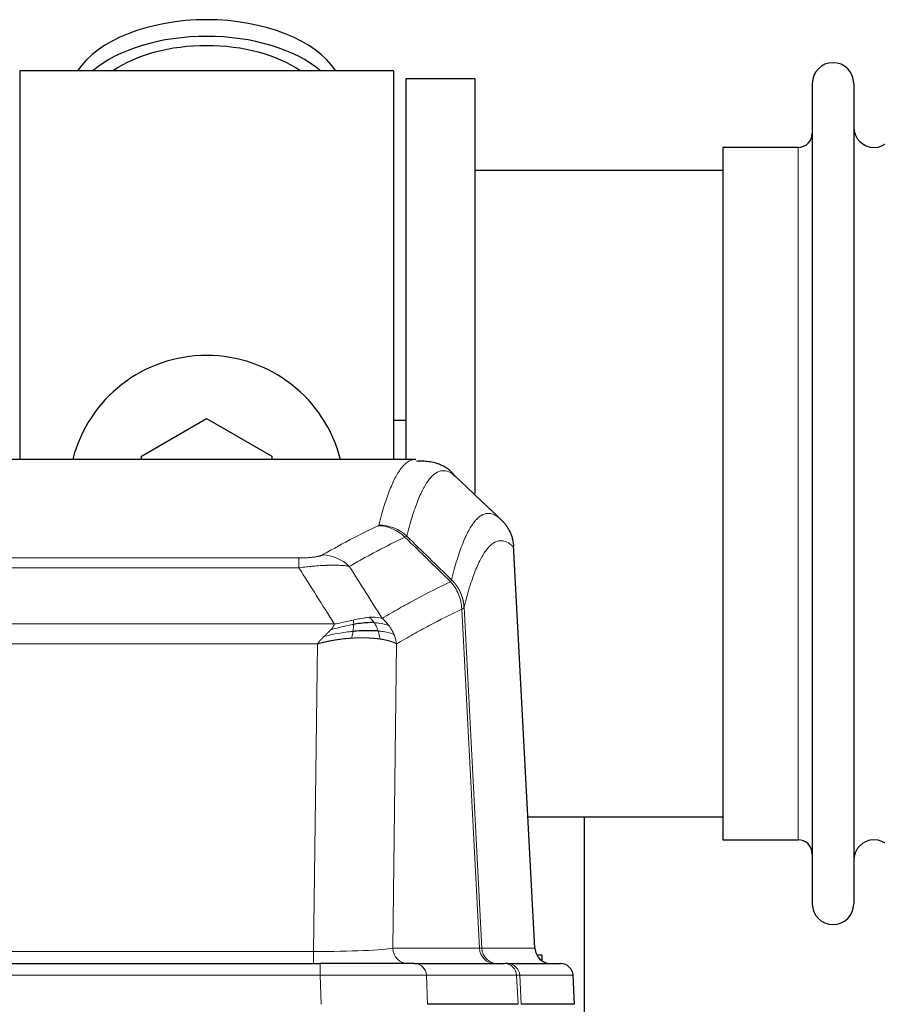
# Model space of a CAD drawing. Header units: inches. Extents: x 0 to 20790, y -12 to 14700.
# Tile 116 of 191: x 5586 to 5797, y 11969 to 12211. Entities that reach past the tile are written whole.
import ezdxf

# ---------------------------------------------------------------- set-up
doc = ezdxf.new("R2010")
doc.units = ezdxf.units.IN
doc.layers.add('1', color=7, linetype='Continuous', true_color=0xffffff)

msp = doc.modelspace()

# ---------------------------------------------------------------- linework, layer by layer
at = {"layer": '1', "color": 2, "linetype": 'Continuous', "lineweight": 25}
for p, q in [((5677.547, 12198.577), (5585.547, 12198.577)), ((5585.547, 12198.577), (5585.547, 12102.978)), ((5677.547, 12198.577), (5677.547, 12102.978)), ((5697.547, 12196.577), (5680.547, 12196.577)), ((5680.547, 12196.577), (5680.547, 12102.98)), ((5697.547, 12196.577), (5697.547, 12094.577)), ((5780.547, 12195.477), (5780.547, 11993.677)), ((5790.747, 12195.477), (5790.747, 11993.677)), ((5777.047, 12179.727), (5758.547, 12179.727)), ((5758.547, 12179.727), (5758.547, 12009.427)), ((5758.552, 12174.077), (5697.547, 12174.077)), ((5615.547, 12103.815), (5631.547, 12113.053)), ((5631.547, 12113.053), (5647.547, 12103.815)), ((5680.502, 12112.6), (5677.541, 12112.6)), ((5682.98, 12102.972), (5420.112, 12102.972)), ((5615.547, 12102.972), (5615.547, 12103.815)), ((5647.547, 12103.815), (5647.547, 12102.972)), ((5682.894, 12102.972), (5682.986, 12102.971)), ((5712.322, 11982.76), (5707.051, 12081.897)), ((5710.608, 12015.077), (5758.552, 12015.077)), ((5724.547, 11881.482), (5724.547, 12015.077)), ((5758.547, 12009.427), (5777.047, 12009.427)), ((5714.047, 11981.077), (5712.781, 11981.077)), ((5714.047, 11981.077), (5714.047, 11979.67)), ((5443.636, 11978.972), (5659.457, 11978.972)), ((5682.712, 11978.972), (5659.457, 11978.972)), ((5682.712, 11978.972), (5704.886, 11978.972)), ((5705.583, 11978.972), (5704.886, 11978.972)), ((5705.583, 11978.972), (5718.694, 11978.972)), ((5722.085, 11968.972), (5721.704, 11976.132)), ((5708.166, 11968.972), (5685.912, 11968.972)), ((5722.068, 11968.972), (5708.951, 11968.972))]:
    msp.add_line(p, q, dxfattribs=at)
at = {"layer": '1', "color": 110, "linetype": 'Continuous', "lineweight": 13}
for p, q in [((5777.047, 12179.727), (5777.047, 12009.427)), ((5712.31, 11982.763), (5707.062, 12081.458)), ((5448.875, 12078.765), (5654.218, 12078.765)), ((5654.218, 12076.349), (5654.218, 12078.765)), ((5654.218, 12076.349), (5448.875, 12076.349)), ((5698.663, 11982.763), (5694.311, 12066.155)), ((5694.867, 12066.632), (5699.244, 11982.763)), ((5440.144, 12062.519), (5662.949, 12062.519)), ((5658.836, 12057.62), (5444.257, 12057.62)), ((5657.868, 11981.937), (5658.836, 12057.62)), ((5678.268, 12057.61), (5677.311, 11982.763)), ((5445.225, 11981.937), (5657.868, 11981.937)), ((5657.868, 11978.972), (5657.868, 11981.937)), ((5677.311, 11982.763), (5698.663, 11982.763)), ((5699.244, 11982.763), (5712.31, 11982.763)), ((5659.457, 11978.972), (5659.457, 11976.129)), ((5659.457, 11976.129), (5443.636, 11976.129)), ((5659.75, 11968.972), (5659.457, 11976.129)), ((5707.793, 11976.129), (5685.619, 11976.129)), ((5685.619, 11976.129), (5685.912, 11968.972)), ((5708.166, 11968.972), (5707.793, 11976.129)), ((5721.688, 11976.129), (5708.577, 11976.129)), ((5708.577, 11976.129), (5708.951, 11968.972)), ((5722.068, 11968.972), (5721.688, 11976.129))]:
    msp.add_line(p, q, dxfattribs=at)
at = {"layer": '1', "color": 2, "linetype": 'Continuous', "lineweight": 25}
for centre, radius, start, end in [((5785.647, 12195.477), 5.1, 0, 180), ((5795.747, 12184.727), 5, 180, 0), ((5777.047, 12183.227), 3.5, 270, 0), ((5631.547, 12094.577), 34, 14.29875, 165.70125), ((5777.047, 12005.927), 3.5, 0, 90), ((5795.747, 12004.427), 5, 0, 180), ((5785.647, 11993.677), 5.1, 180, 0)]:
    msp.add_arc(centre, radius, start, end, dxfattribs=at)
for centre, major_axis, ratio, start_param, end_param in [((5631.547, 12191.647), (34, 0), 0.5735764, 0.3633693, 2.7782723), ((5631.547, 12187.551), (34, 0), 0.5735764, 0.6009523, 2.5406894), ((5631.547, 12187.551), (-30, 0), 0.5735764, 4.712389, 5.5877152), ((5631.547, 12187.551), (-30, 0), 0.5735764, 3.8370627, 4.712389), ((5716.302, 11982.972), (0, -4), 0.9993908, 4.7647489, 6.2831853), ((5718.694, 11975.972), (0, -3), 0.9993908, 1.6231562, 3.1415927)]:
    msp.add_ellipse(centre, major_axis=major_axis, ratio=ratio, start_param=start_param, end_param=end_param, dxfattribs=at)
at = {"layer": '1', "color": 110, "linetype": 'Continuous', "lineweight": 13}
for centre, major_axis, ratio, start_param, end_param in [((5673.726, 12076.755), (-4.281, 9.037), 0.9659395, 5.0815715, 5.8272089), ((5673.913, 12076.916), (-9.695, 2.45), 0.9931439, 4.2008878, 4.9582972), ((5660.065, 12069.609), (4.97, -8.677), 0.9635717, 1.8622888, 2.6052468), ((5657.947, 11982.972), (20.002, 0.052), 0.0517476, 4.708281, 6.0295934), ((5681.187, 11982.972), (0, 4), 0.9702957, 1.6231562, 3.1415927), ((5702.539, 11982.972), (0, -4), 0.9702957, 4.7647489, 6.2831853), ((5679.218, 11982.972), (-20.038, 0.208), 0.001459, 2.8976729, 3.1068244), ((5703.236, 11982.972), (0, -4), 0.9993908, 4.7647489, 6.2831853), ((5682.712, 11975.972), (0, -3), 0.9702957, 1.6231562, 3.1415927), ((5704.886, 11975.972), (0, -3), 0.9702957, 1.6231562, 3.1415927), ((5705.583, 11975.972), (0, -3), 0.9993908, 1.6231562, 3.1415927), ((5659.405, 11975.972), (27.018, 0.123), 0.0058026, 0.2445567, 1.5688664), ((5681.565, 11975.972), (27.029, 0.156), 0.000812, 0.0348973, 0.2440487)]:
    msp.add_ellipse(centre, major_axis=major_axis, ratio=ratio, start_param=start_param, end_param=end_param, dxfattribs=at)
for points, knots in [([(5673.913, 12086.851), (5674.351, 12088.59), (5675.241, 12091.787), (5676.162, 12094.421), (5676.864, 12096.186), (5677.1, 12096.739), (5677.576, 12097.775), (5677.816, 12098.258), (5678.541, 12099.602), (5679.032, 12100.356), (5679.656, 12101.123), (5679.781, 12101.268), (5680.032, 12101.539), (5680.411, 12101.92), (5680.793, 12102.222), (5681.564, 12102.719), (5682.177, 12102.943), (5682.8, 12102.972), (5682.894, 12102.972)], [0, 0, 0, 0, 0.1619105, 0.3238211, 0.3238211, 0.4047764, 0.4047764, 0.4857316, 0.4857316, 0.6476422, 0.6476422, 0.6881198, 0.6881198, 0.7285974, 0.8095527, 0.8095527, 0.9714633, 1, 1, 1, 1]), ([(5692.755, 12098.826), (5692.197, 12099.338), (5691.095, 12100.082), (5689.485, 12100.353), (5688.441, 12099.971), (5687.67, 12099.474), (5687.287, 12099.172), (5686.908, 12098.791), (5686.656, 12098.52), (5686.531, 12098.375), (5685.907, 12097.608), (5685.415, 12096.854), (5684.688, 12095.511), (5684.448, 12095.028), (5683.972, 12093.993), (5683.736, 12093.44), (5683.033, 12091.676), (5682.111, 12089.044), (5681.219, 12085.85), (5680.781, 12084.113)], [0, 0, 0, 0, 0.125, 0.25, 0.375, 0.375, 0.4375, 0.46875, 0.46875, 0.5, 0.5, 0.625, 0.625, 0.6875, 0.6875, 0.75, 0.75, 0.875, 1, 1, 1, 1]), ([(5691.778, 12073.398), (5691.834, 12073.62), (5691.889, 12073.841), (5692.001, 12074.277), (5692.17, 12074.925), (5692.565, 12076.387), (5692.909, 12077.559), (5693.602, 12079.793), (5694.543, 12082.481), (5696.001, 12085.638), (5697.005, 12087.16), (5697.579, 12087.853), (5697.643, 12087.928), (5697.771, 12088.072), (5697.964, 12088.283), (5698.415, 12088.725), (5698.807, 12089.023), (5699.135, 12089.225), (5699.201, 12089.263), (5699.333, 12089.335), (5699.531, 12089.435), (5699.996, 12089.622), (5700.399, 12089.701), (5701.211, 12089.747), (5702.308, 12089.517), (5703.436, 12088.703), (5704.007, 12088.149)], [0, 0, 0, 0, 0.015625, 0.015625, 0.03125, 0.0625, 0.125, 0.125, 0.25, 0.375, 0.5, 0.5, 0.515625, 0.515625, 0.53125, 0.5625, 0.625, 0.625, 0.640625, 0.640625, 0.65625, 0.6875, 0.75, 0.75, 0.875, 1, 1, 1, 1]), ([(5660.065, 12079.515), (5661.199, 12080.167), (5662.334, 12080.806), (5664.606, 12082.056), (5665.744, 12082.668), (5669.159, 12084.461), (5671.44, 12085.603), (5673.726, 12086.69)], [0, 0, 0, 0, 0.25, 0.25, 0.5, 0.5, 1, 1, 1, 1]), ([(5673.913, 12086.851), (5673.907, 12086.824), (5673.888, 12086.797), (5673.825, 12086.743), (5673.782, 12086.716), (5673.726, 12086.69)], [0, 0, 0, 0, 0.5, 0.5, 1, 1, 1, 1]), ([(5680.322, 12083.873), (5678.034, 12082.784), (5675.75, 12081.641), (5672.331, 12079.846), (5671.192, 12079.233), (5668.917, 12077.982), (5667.78, 12077.343), (5666.645, 12076.69)], [0, 0, 0, 0, 0.5, 0.5, 0.75, 0.75, 1, 1, 1, 1]), ([(5707.062, 12081.458), (5706.493, 12082.004), (5705.368, 12082.803), (5704.274, 12083.021), (5703.465, 12082.965), (5703.063, 12082.883), (5702.599, 12082.692), (5702.401, 12082.589), (5702.27, 12082.516), (5702.204, 12082.478), (5701.876, 12082.273), (5701.486, 12081.972), (5701.036, 12081.527), (5700.844, 12081.315), (5700.716, 12081.169), (5700.652, 12081.094), (5700.08, 12080.398), (5699.079, 12078.871), (5697.624, 12075.71), (5696.218, 12071.679), (5695.312, 12068.411), (5694.867, 12066.632)], [0, 0, 0, 0, 0.125, 0.25, 0.25, 0.3125, 0.34375, 0.359375, 0.359375, 0.375, 0.375, 0.4375, 0.46875, 0.484375, 0.484375, 0.5, 0.5, 0.625, 0.75, 0.875, 1, 1, 1, 1]), ([(5660.065, 12079.515), (5660.044, 12079.503), (5660.022, 12079.491), (5659.975, 12079.467), (5659.951, 12079.455), (5659.876, 12079.419), (5659.822, 12079.395), (5659.704, 12079.349), (5659.64, 12079.326), (5659.504, 12079.28), (5659.43, 12079.257), (5659.273, 12079.213), (5659.189, 12079.191), (5659.054, 12079.158), (5659.007, 12079.148), (5658.911, 12079.126), (5658.861, 12079.116), (5658.707, 12079.085), (5658.599, 12079.064), (5658.371, 12079.026), (5658.251, 12079.007), (5658.062, 12078.98), (5657.965, 12078.967), (5657.864, 12078.954), (5657.796, 12078.946), (5657.761, 12078.941), (5657.586, 12078.921), (5657.442, 12078.906), (5656.995, 12078.864), (5656.678, 12078.84), (5656.258, 12078.816), (5656.173, 12078.812), (5656, 12078.803), (5655.913, 12078.8), (5655.652, 12078.789), (5655.476, 12078.783), (5655.121, 12078.774), (5654.942, 12078.771), (5654.582, 12078.766), (5654.4, 12078.765), (5654.218, 12078.765)], [0, 0, 0, 0, 0.03125, 0.03125, 0.0625, 0.0625, 0.125, 0.125, 0.1875, 0.1875, 0.25, 0.25, 0.3125, 0.3125, 0.34375, 0.34375, 0.375, 0.375, 0.4375, 0.4375, 0.5, 0.5, 0.53125, 0.546875, 0.546875, 0.5625, 0.5625, 0.625, 0.625, 0.75, 0.75, 0.78125, 0.78125, 0.8125, 0.8125, 0.875, 0.875, 0.9375, 0.9375, 1, 1, 1, 1]), ([(5666.645, 12076.69), (5666.347, 12076.745), (5666.021, 12076.793), (5665.308, 12076.873), (5664.921, 12076.905), (5664.293, 12076.94), (5664.021, 12076.952), (5663.736, 12076.961), (5663.621, 12076.964), (5663.563, 12076.965), (5663.387, 12076.969), (5663.268, 12076.971), (5662.666, 12076.978), (5662.157, 12076.974), (5661.485, 12076.957), (5661.348, 12076.953), (5661.141, 12076.946), (5661.072, 12076.944), (5660.932, 12076.939), (5660.862, 12076.936), (5660.51, 12076.921), (5660.223, 12076.907), (5659.347, 12076.858), (5658.742, 12076.816), (5658.039, 12076.758), (5657.96, 12076.751), (5657.802, 12076.738), (5657.723, 12076.731), (5657.485, 12076.71), (5657.326, 12076.695), (5656.846, 12076.649), (5656.524, 12076.617), (5655.548, 12076.513), (5654.888, 12076.435), (5654.218, 12076.349)], [0, 0, 0, 0, 0.125, 0.125, 0.25, 0.25, 0.3125, 0.328125, 0.328125, 0.34375, 0.34375, 0.375, 0.375, 0.5, 0.5, 0.53125, 0.53125, 0.546875, 0.546875, 0.5625, 0.5625, 0.625, 0.625, 0.75, 0.75, 0.765625, 0.765625, 0.78125, 0.78125, 0.8125, 0.8125, 0.875, 0.875, 1, 1, 1, 1]), ([(5674.712, 12063.896), (5676.11, 12064.73), (5677.509, 12065.543), (5680.312, 12067.128), (5681.714, 12067.9), (5685.928, 12070.155), (5688.744, 12071.576), (5691.566, 12072.914)], [0, 0, 0, 0, 0.25, 0.25, 0.5, 0.5, 1, 1, 1, 1]), ([(5691.778, 12073.398), (5691.757, 12073.349), (5691.741, 12073.273), (5691.683, 12073.1), (5691.641, 12073.003), (5691.566, 12072.914)], [0, 0, 0, 0, 0.5, 0.5, 1, 1, 1, 1]), ([(5691.566, 12072.914), (5691.974, 12072.47), (5692.347, 12071.985), (5693.006, 12070.947), (5693.291, 12070.395), (5693.763, 12069.243), (5693.948, 12068.642), (5694.212, 12067.414), (5694.29, 12066.786), (5694.311, 12066.155)], [0, 0, 0, 0, 0.25, 0.25, 0.5, 0.5, 0.75, 0.75, 1, 1, 1, 1]), ([(5691.778, 12073.398), (5691.79, 12073.385), (5691.816, 12073.361), (5691.854, 12073.324), (5691.892, 12073.286), (5691.93, 12073.247), (5691.968, 12073.209), (5692.007, 12073.169), (5692.045, 12073.129), (5692.084, 12073.089), (5692.123, 12073.048), (5692.162, 12073.006), (5692.2, 12072.964), (5692.239, 12072.922), (5692.278, 12072.879), (5692.317, 12072.835), (5692.356, 12072.791), (5692.396, 12072.746), (5692.435, 12072.7), (5692.474, 12072.654), (5692.513, 12072.608), (5692.552, 12072.561), (5692.592, 12072.513), (5692.631, 12072.465), (5692.67, 12072.416), (5692.709, 12072.366), (5692.748, 12072.316), (5692.788, 12072.265), (5692.827, 12072.214), (5692.866, 12072.162), (5692.905, 12072.11), (5692.943, 12072.056), (5692.982, 12072.003), (5693.021, 12071.948), (5693.06, 12071.893), (5693.098, 12071.838), (5693.136, 12071.781), (5693.175, 12071.724), (5693.213, 12071.667), (5693.251, 12071.609), (5693.289, 12071.55), (5693.326, 12071.49), (5693.364, 12071.43), (5693.401, 12071.37), (5693.438, 12071.308), (5693.475, 12071.246), (5693.512, 12071.183), (5693.548, 12071.12), (5693.584, 12071.056), (5693.62, 12070.991), (5693.656, 12070.926), (5693.691, 12070.86), (5693.727, 12070.794), (5693.762, 12070.726), (5693.796, 12070.658), (5693.83, 12070.59), (5693.864, 12070.521), (5693.898, 12070.451), (5693.931, 12070.38), (5693.966, 12070.304), (5694.003, 12070.222), (5694.042, 12070.135), (5694.079, 12070.047), (5694.116, 12069.96), (5694.152, 12069.871), (5694.187, 12069.783), (5694.221, 12069.694), (5694.255, 12069.605), (5694.287, 12069.515), (5694.319, 12069.426), (5694.35, 12069.336), (5694.38, 12069.245), (5694.409, 12069.154), (5694.437, 12069.064), (5694.465, 12068.972), (5694.491, 12068.881), (5694.517, 12068.789), (5694.542, 12068.697), (5694.566, 12068.605), (5694.589, 12068.513), (5694.611, 12068.42), (5694.633, 12068.327), (5694.653, 12068.235), (5694.673, 12068.141), (5694.692, 12068.048), (5694.71, 12067.954), (5694.727, 12067.861), (5694.743, 12067.767), (5694.758, 12067.673), (5694.773, 12067.579), (5694.786, 12067.485), (5694.799, 12067.39), (5694.81, 12067.296), (5694.821, 12067.201), (5694.831, 12067.106), (5694.84, 12067.012), (5694.848, 12066.917), (5694.856, 12066.822), (5694.862, 12066.727), (5694.865, 12066.663), (5694.867, 12066.632)], [0, 0, 0, 0, 0.0069372, 0.0139334, 0.0209887, 0.028103, 0.0352764, 0.0425088, 0.0498003, 0.0571509, 0.0645605, 0.0720292, 0.0795569, 0.0871437, 0.0947896, 0.1024945, 0.1102584, 0.1180815, 0.1259636, 0.1339048, 0.141905, 0.1499643, 0.1580827, 0.1662601, 0.1744966, 0.1827922, 0.1911468, 0.1995605, 0.2080333, 0.2165651, 0.225156, 0.233806, 0.2425151, 0.2512832, 0.2601104, 0.2689967, 0.277942, 0.2869465, 0.29601, 0.3051325, 0.3143142, 0.3235549, 0.3328547, 0.3422136, 0.3516315, 0.3611085, 0.3706446, 0.3802398, 0.3898941, 0.3996074, 0.4093798, 0.4192113, 0.4291019, 0.4390515, 0.4490602, 0.459128, 0.4692549, 0.4794409, 0.4896859, 0.4999901, 0.5124905, 0.524991, 0.5374914, 0.5499918, 0.5624922, 0.5749926, 0.587493, 0.5999934, 0.6124937, 0.6249941, 0.6374944, 0.6499948, 0.6624951, 0.6749954, 0.6874957, 0.699996, 0.7124963, 0.7249966, 0.7374968, 0.7499971, 0.7624973, 0.7749976, 0.7874978, 0.799998, 0.8124982, 0.8249984, 0.8374986, 0.8499988, 0.8624989, 0.8749991, 0.8874992, 0.8999993, 0.9124995, 0.9249996, 0.9374997, 0.9499998, 0.9624998, 0.9749999, 0.9875, 1, 1, 1, 1]), ([(5694.311, 12066.155), (5691.625, 12064.88), (5688.945, 12063.53), (5684.935, 12061.394), (5683.599, 12060.663), (5680.931, 12059.164), (5679.599, 12058.396), (5678.268, 12057.61)], [0, 0, 0, 0, 0.5, 0.5, 0.75, 0.75, 1, 1, 1, 1]), ([(5694.867, 12066.632), (5694.867, 12066.63), (5694.865, 12066.626), (5694.862, 12066.615), (5694.855, 12066.598), (5694.843, 12066.575), (5694.825, 12066.545), (5694.796, 12066.508), (5694.754, 12066.464), (5694.71, 12066.426), (5694.672, 12066.396), (5694.647, 12066.377), (5694.62, 12066.358), (5694.594, 12066.339), (5694.566, 12066.321), (5694.538, 12066.302), (5694.51, 12066.283), (5694.482, 12066.265), (5694.453, 12066.246), (5694.425, 12066.228), (5694.396, 12066.209), (5694.368, 12066.191), (5694.339, 12066.173), (5694.32, 12066.161), (5694.311, 12066.155)], [0, 0, 0, 0, 0.0092499, 0.0337179, 0.073404, 0.128308, 0.1984299, 0.2837694, 0.3843264, 0.5001005, 0.5424888, 0.5838484, 0.6241794, 0.6634821, 0.7017567, 0.7390032, 0.7752221, 0.8104134, 0.8445775, 0.8777146, 0.909825, 0.9409091, 0.9709673, 1, 1, 1, 1]), ([(5667.567, 12063.462), (5667.207, 12063.382), (5666.839, 12063.299), (5665.346, 12062.964), (5664.17, 12062.707), (5662.949, 12062.519)], [0, 0, 0, 0, 0.25, 0.25, 1, 1, 1, 1]), ([(5671.536, 12064.157), (5671.387, 12064.145), (5671.236, 12064.129), (5670.621, 12064.058), (5670.142, 12063.983), (5669.148, 12063.802), (5668.633, 12063.695), (5667.926, 12063.541), (5667.747, 12063.502), (5667.567, 12063.462)], [0, 0, 0, 0, 0.125, 0.125, 0.5, 0.5, 0.875, 0.875, 1, 1, 1, 1]), ([(5667.717, 12062.429), (5667.719, 12062.553), (5667.717, 12062.669), (5667.704, 12062.934), (5667.688, 12063.071), (5667.64, 12063.301), (5667.608, 12063.393), (5667.567, 12063.462)], [0, 0, 0, 0, 0.25, 0.25, 0.625, 0.625, 1, 1, 1, 1]), ([(5674.712, 12063.896), (5674.019, 12064.121), (5673.253, 12064.214), (5672.126, 12064.199), (5671.835, 12064.183), (5671.536, 12064.157)], [0, 0, 0, 0, 0.75, 0.75, 1, 1, 1, 1]), ([(5672.761, 12062.835), (5672.662, 12062.985), (5672.561, 12063.127), (5672.304, 12063.455), (5672.146, 12063.629), (5671.836, 12063.93), (5671.683, 12064.056), (5671.536, 12064.157)], [0, 0, 0, 0, 0.25, 0.25, 0.625, 0.625, 1, 1, 1, 1]), ([(5676.419, 12062.089), (5675.72, 12062.42), (5674.85, 12062.645), (5673.489, 12062.796), (5673.132, 12062.822), (5672.761, 12062.835)], [0, 0, 0, 0, 0.75, 0.75, 1, 1, 1, 1]), ([(5673.747, 12060.772), (5673.716, 12060.863), (5673.683, 12060.954), (5673.549, 12061.318), (5673.436, 12061.59), (5673.187, 12062.115), (5673.05, 12062.368), (5672.859, 12062.683), (5672.81, 12062.76), (5672.761, 12062.835)], [0, 0, 0, 0, 0.125, 0.125, 0.5, 0.5, 0.875, 0.875, 1, 1, 1, 1]), ([(5676.419, 12062.089), (5676.296, 12062.255), (5676.168, 12062.418), (5675.836, 12062.815), (5675.625, 12063.045), (5675.183, 12063.485), (5674.952, 12063.696), (5674.712, 12063.896)], [0, 0, 0, 0, 0.25, 0.25, 0.625, 0.625, 1, 1, 1, 1]), ([(5660.407, 12059.457), (5660.421, 12059.47), (5660.45, 12059.498), (5660.491, 12059.538), (5660.532, 12059.577), (5660.571, 12059.615), (5660.61, 12059.652), (5660.647, 12059.687), (5660.683, 12059.722), (5660.719, 12059.756), (5660.753, 12059.788), (5660.786, 12059.82), (5660.818, 12059.85), (5660.849, 12059.88), (5660.879, 12059.908), (5660.908, 12059.935), (5660.936, 12059.962), (5660.963, 12059.987), (5660.989, 12060.011), (5661.013, 12060.034), (5661.037, 12060.057), (5661.06, 12060.078), (5661.081, 12060.098), (5661.102, 12060.117), (5661.121, 12060.135), (5661.139, 12060.152), (5661.157, 12060.168), (5661.173, 12060.184), (5661.188, 12060.198), (5661.202, 12060.211), (5661.216, 12060.223), (5661.228, 12060.234), (5661.239, 12060.245), (5661.249, 12060.254), (5661.258, 12060.262), (5661.265, 12060.269), (5661.272, 12060.276), (5661.278, 12060.281), (5661.283, 12060.285), (5661.295, 12060.297), (5661.316, 12060.317), (5661.345, 12060.344), (5661.373, 12060.372), (5661.402, 12060.399), (5661.43, 12060.425), (5661.457, 12060.452), (5661.485, 12060.478), (5661.512, 12060.504), (5661.538, 12060.53), (5661.565, 12060.555), (5661.591, 12060.58), (5661.616, 12060.605), (5661.642, 12060.63), (5661.667, 12060.655), (5661.691, 12060.679), (5661.716, 12060.703), (5661.74, 12060.727), (5661.763, 12060.75), (5661.787, 12060.773), (5661.81, 12060.796), (5661.832, 12060.819), (5661.855, 12060.842), (5661.877, 12060.864), (5661.898, 12060.886), (5661.92, 12060.908), (5661.941, 12060.93), (5661.961, 12060.951), (5661.982, 12060.972), (5662.002, 12060.993), (5662.021, 12061.014), (5662.041, 12061.034), (5662.06, 12061.055), (5662.072, 12061.068), (5662.078, 12061.075)], [0, 0, 0, 0, 0.0247661, 0.0489206, 0.0724636, 0.0953949, 0.1177147, 0.1394229, 0.1605195, 0.1810045, 0.2008779, 0.2201398, 0.23879, 0.2568287, 0.2742558, 0.2910713, 0.3072753, 0.3228676, 0.3378484, 0.3522176, 0.3659752, 0.3791212, 0.3916556, 0.4035785, 0.4148897, 0.4255894, 0.4356775, 0.445154, 0.454019, 0.4622723, 0.4699141, 0.4769443, 0.4833629, 0.48917, 0.4943654, 0.4989493, 0.5029216, 0.5062824, 0.5090316, 0.5111692, 0.5284651, 0.5456049, 0.5625886, 0.5794163, 0.5960881, 0.612604, 0.6289642, 0.6451687, 0.6612176, 0.6771111, 0.6928491, 0.7084319, 0.7238594, 0.7391318, 0.7542492, 0.7692118, 0.7840195, 0.7986726, 0.8131712, 0.8275153, 0.8417051, 0.8557408, 0.8696224, 0.8833501, 0.8969241, 0.9103445, 0.9236114, 0.936725, 0.9496856, 0.9624932, 0.975148, 0.9876502, 1, 1, 1, 1]), ([(5667.549, 12060.687), (5666.971, 12060.634), (5666.383, 12060.568), (5664.009, 12060.255), (5662.18, 12059.908), (5660.407, 12059.457)], [0, 0, 0, 0, 0.25, 0.25, 1, 1, 1, 1]), ([(5662.078, 12061.075), (5662.086, 12061.083), (5662.102, 12061.101), (5662.126, 12061.126), (5662.149, 12061.152), (5662.172, 12061.178), (5662.195, 12061.203), (5662.217, 12061.228), (5662.239, 12061.253), (5662.261, 12061.278), (5662.282, 12061.303), (5662.303, 12061.328), (5662.324, 12061.352), (5662.344, 12061.377), (5662.364, 12061.401), (5662.384, 12061.425), (5662.403, 12061.449), (5662.422, 12061.473), (5662.441, 12061.497), (5662.459, 12061.521), (5662.477, 12061.545), (5662.495, 12061.568), (5662.512, 12061.591), (5662.529, 12061.615), (5662.546, 12061.638), (5662.562, 12061.661), (5662.578, 12061.684), (5662.594, 12061.706), (5662.609, 12061.729), (5662.624, 12061.751), (5662.639, 12061.774), (5662.653, 12061.796), (5662.667, 12061.818), (5662.681, 12061.84), (5662.694, 12061.862), (5662.707, 12061.884), (5662.72, 12061.905), (5662.732, 12061.927), (5662.744, 12061.948), (5662.756, 12061.97), (5662.767, 12061.991), (5662.778, 12062.012), (5662.789, 12062.033), (5662.8, 12062.054), (5662.81, 12062.074), (5662.819, 12062.095), (5662.829, 12062.115), (5662.838, 12062.136), (5662.846, 12062.156), (5662.855, 12062.176), (5662.863, 12062.196), (5662.871, 12062.216), (5662.878, 12062.236), (5662.885, 12062.255), (5662.892, 12062.275), (5662.898, 12062.294), (5662.904, 12062.314), (5662.91, 12062.333), (5662.916, 12062.352), (5662.921, 12062.371), (5662.925, 12062.39), (5662.93, 12062.408), (5662.934, 12062.427), (5662.938, 12062.446), (5662.941, 12062.464), (5662.944, 12062.482), (5662.947, 12062.501), (5662.948, 12062.513), (5662.949, 12062.519)], [0, 0, 0, 0, 0.0185022, 0.0368847, 0.0551481, 0.073293, 0.0913199, 0.1092294, 0.1270222, 0.1446988, 0.1622598, 0.1797059, 0.1970378, 0.2142561, 0.2313614, 0.2483544, 0.265236, 0.2820066, 0.2986672, 0.3152184, 0.331661, 0.3479958, 0.3642235, 0.380345, 0.3963611, 0.4122725, 0.4280803, 0.4437851, 0.459388, 0.4748898, 0.4902915, 0.5055939, 0.5207981, 0.535905, 0.5509156, 0.565831, 0.5806521, 0.5953801, 0.6100159, 0.6245607, 0.6390157, 0.6533819, 0.6676604, 0.6818526, 0.6959596, 0.7099825, 0.7239227, 0.7377815, 0.75156, 0.7652597, 0.7788818, 0.7924277, 0.8058989, 0.8192966, 0.8326224, 0.8458776, 0.8590638, 0.8721825, 0.8852351, 0.8982233, 0.9111485, 0.9240124, 0.9368166, 0.9495628, 0.9622525, 0.9748874, 0.9874694, 1, 1, 1, 1]), ([(5667.717, 12062.429), (5667.26, 12062.351), (5666.796, 12062.263), (5664.925, 12061.873), (5663.489, 12061.497), (5662.078, 12061.075)], [0, 0, 0, 0, 0.25, 0.25, 1, 1, 1, 1]), ([(5667.234, 12059.037), (5667.267, 12059.199), (5667.306, 12059.385), (5667.388, 12059.787), (5667.431, 12060.004), (5667.499, 12060.379), (5667.524, 12060.533), (5667.549, 12060.687)], [0, 0, 0, 0, 0.375, 0.375, 0.75, 0.75, 1, 1, 1, 1]), ([(5667.549, 12060.687), (5667.561, 12060.765), (5667.572, 12060.842), (5667.617, 12061.152), (5667.646, 12061.384), (5667.69, 12061.828), (5667.705, 12062.041), (5667.715, 12062.303), (5667.717, 12062.367), (5667.717, 12062.429)], [0, 0, 0, 0, 0.125, 0.125, 0.5, 0.5, 0.875, 0.875, 1, 1, 1, 1]), ([(5677.629, 12059.949), (5677.017, 12060.234), (5676.121, 12060.474), (5674.591, 12060.691), (5674.181, 12060.736), (5673.747, 12060.772)], [0, 0, 0, 0, 0.75, 0.75, 1, 1, 1, 1]), ([(5674.237, 12058.811), (5674.165, 12059.212), (5674.066, 12059.705), (5673.864, 12060.411), (5673.808, 12060.591), (5673.747, 12060.772)], [0, 0, 0, 0, 0.75, 0.75, 1, 1, 1, 1]), ([(5677.629, 12059.949), (5677.59, 12060.043), (5677.55, 12060.137), (5677.382, 12060.51), (5677.243, 12060.784), (5676.94, 12061.321), (5676.776, 12061.583), (5676.54, 12061.922), (5676.48, 12062.006), (5676.419, 12062.089)], [0, 0, 0, 0, 0.125, 0.125, 0.5, 0.5, 0.875, 0.875, 1, 1, 1, 1]), ([(5658.836, 12057.62), (5658.842, 12057.629), (5658.852, 12057.646), (5658.869, 12057.671), (5658.885, 12057.697), (5658.902, 12057.723), (5658.92, 12057.75), (5658.938, 12057.776), (5658.956, 12057.803), (5658.974, 12057.83), (5658.993, 12057.857), (5659.013, 12057.885), (5659.033, 12057.913), (5659.053, 12057.941), (5659.073, 12057.969), (5659.094, 12057.997), (5659.116, 12058.026), (5659.138, 12058.055), (5659.16, 12058.084), (5659.182, 12058.113), (5659.205, 12058.143), (5659.229, 12058.173), (5659.252, 12058.203), (5659.276, 12058.233), (5659.301, 12058.263), (5659.326, 12058.294), (5659.351, 12058.325), (5659.377, 12058.356), (5659.403, 12058.387), (5659.43, 12058.419), (5659.456, 12058.451), (5659.484, 12058.483), (5659.511, 12058.515), (5659.539, 12058.547), (5659.568, 12058.58), (5659.597, 12058.612), (5659.626, 12058.645), (5659.656, 12058.679), (5659.686, 12058.712), (5659.716, 12058.746), (5659.747, 12058.779), (5659.778, 12058.813), (5659.81, 12058.848), (5659.842, 12058.882), (5659.874, 12058.916), (5659.907, 12058.951), (5659.94, 12058.986), (5659.974, 12059.021), (5660.008, 12059.057), (5660.042, 12059.092), (5660.077, 12059.128), (5660.112, 12059.164), (5660.147, 12059.2), (5660.183, 12059.236), (5660.22, 12059.272), (5660.256, 12059.309), (5660.294, 12059.346), (5660.331, 12059.382), (5660.369, 12059.42), (5660.394, 12059.444), (5660.407, 12059.457)], [0, 0, 0, 0, 0.0121901, 0.0245516, 0.0370849, 0.0497905, 0.0626689, 0.0757204, 0.0889455, 0.1023447, 0.1159182, 0.1296666, 0.14359, 0.1576889, 0.1719636, 0.1864145, 0.2010418, 0.2158458, 0.2308268, 0.2459852, 0.261321, 0.2768347, 0.2925265, 0.3083966, 0.3244452, 0.3406727, 0.357079, 0.3736646, 0.3904296, 0.4073742, 0.4244986, 0.4418029, 0.4592875, 0.4769523, 0.4947976, 0.5128236, 0.5310305, 0.5494183, 0.5679872, 0.5867374, 0.605669, 0.6247822, 0.644077, 0.6635537, 0.6832123, 0.7030529, 0.7230758, 0.7432809, 0.7636685, 0.7842385, 0.8049912, 0.8259267, 0.8470449, 0.8683461, 0.8898303, 0.9114976, 0.9333482, 0.955382, 0.9775993, 1, 1, 1, 1]), ([(5667.234, 12059.037), (5667.212, 12059.035), (5667.169, 12059.033), (5667.104, 12059.028), (5667.039, 12059.024), (5666.974, 12059.019), (5666.909, 12059.015), (5666.844, 12059.01), (5666.779, 12059.005), (5666.714, 12059), (5666.648, 12058.995), (5666.583, 12058.99), (5666.518, 12058.985), (5666.453, 12058.98), (5666.388, 12058.974), (5666.323, 12058.969), (5666.257, 12058.963), (5666.192, 12058.957), (5666.127, 12058.952), (5666.062, 12058.946), (5665.996, 12058.94), (5665.931, 12058.933), (5665.866, 12058.927), (5665.801, 12058.921), (5665.735, 12058.914), (5665.67, 12058.908), (5665.605, 12058.901), (5665.54, 12058.894), (5665.474, 12058.887), (5665.409, 12058.88), (5665.344, 12058.873), (5665.279, 12058.866), (5665.214, 12058.859), (5665.148, 12058.851), (5665.083, 12058.844), (5665.018, 12058.836), (5664.953, 12058.828), (5664.888, 12058.821), (5664.823, 12058.813), (5664.758, 12058.805), (5664.692, 12058.797), (5664.627, 12058.788), (5664.562, 12058.78), (5664.497, 12058.772), (5664.432, 12058.763), (5664.367, 12058.754), (5664.302, 12058.746), (5664.237, 12058.737), (5664.172, 12058.728), (5664.108, 12058.719), (5664.043, 12058.71), (5663.978, 12058.701), (5663.913, 12058.691), (5663.848, 12058.682), (5663.783, 12058.672), (5663.719, 12058.663), (5663.654, 12058.653), (5663.589, 12058.643), (5663.525, 12058.633), (5663.46, 12058.623), (5663.396, 12058.613), (5663.331, 12058.603), (5663.267, 12058.593), (5663.202, 12058.582), (5663.138, 12058.572), (5663.073, 12058.561), (5663.009, 12058.55), (5662.945, 12058.539), (5662.881, 12058.529), (5662.816, 12058.518), (5662.752, 12058.506), (5662.688, 12058.495), (5662.624, 12058.484), (5662.56, 12058.473), (5662.496, 12058.461), (5662.432, 12058.449), (5662.369, 12058.438), (5662.305, 12058.426), (5662.241, 12058.414), (5662.177, 12058.402), (5662.114, 12058.39), (5662.05, 12058.378), (5661.987, 12058.366), (5661.923, 12058.353), (5661.86, 12058.341), (5661.796, 12058.328), (5661.733, 12058.316), (5661.67, 12058.303), (5661.607, 12058.29), (5661.543, 12058.277), (5661.48, 12058.264), (5661.417, 12058.251), (5661.354, 12058.238), (5661.292, 12058.225), (5661.229, 12058.211), (5661.166, 12058.198), (5661.103, 12058.184), (5661.041, 12058.171), (5660.978, 12058.157), (5660.916, 12058.143), (5660.853, 12058.129), (5660.791, 12058.115), (5660.729, 12058.101), (5660.666, 12058.087), (5660.604, 12058.073), (5660.542, 12058.058), (5660.48, 12058.044), (5660.418, 12058.029), (5660.357, 12058.015), (5660.295, 12058), (5660.233, 12057.985), (5660.171, 12057.97), (5660.11, 12057.955), (5660.048, 12057.94), (5659.987, 12057.925), (5659.926, 12057.91), (5659.865, 12057.894), (5659.803, 12057.879), (5659.742, 12057.863), (5659.681, 12057.848), (5659.62, 12057.832), (5659.56, 12057.816), (5659.499, 12057.8), (5659.438, 12057.785), (5659.378, 12057.768), (5659.317, 12057.752), (5659.257, 12057.736), (5659.196, 12057.72), (5659.136, 12057.703), (5659.076, 12057.687), (5659.016, 12057.67), (5658.956, 12057.654), (5658.896, 12057.637), (5658.856, 12057.626), (5658.836, 12057.62)], [0, 0, 0, 0, 0.0081592, 0.0163092, 0.0244501, 0.0325819, 0.0407045, 0.0488181, 0.0569225, 0.0650178, 0.0731041, 0.0811812, 0.0892493, 0.0973083, 0.1053581, 0.113399, 0.1214307, 0.1294534, 0.137467, 0.1454716, 0.1534671, 0.1614536, 0.169431, 0.1773994, 0.1853588, 0.1933091, 0.2012504, 0.2091827, 0.217106, 0.2250203, 0.2329256, 0.2408219, 0.2487092, 0.2565875, 0.2644568, 0.2723172, 0.2801686, 0.288011, 0.2958444, 0.303669, 0.3114845, 0.3192911, 0.3270888, 0.3348775, 0.3426574, 0.3504282, 0.3581902, 0.3659433, 0.3736874, 0.3814227, 0.389149, 0.3968665, 0.4045751, 0.4122748, 0.4199656, 0.4276476, 0.4353206, 0.4429849, 0.4506403, 0.4582868, 0.4659245, 0.4735534, 0.4811734, 0.4887846, 0.496387, 0.5039805, 0.5115653, 0.5191413, 0.5267084, 0.5342668, 0.5418164, 0.5493572, 0.5568893, 0.5644125, 0.5719271, 0.5794328, 0.5869298, 0.5944181, 0.6018976, 0.6093684, 0.6168305, 0.6242839, 0.6317285, 0.6391644, 0.6465917, 0.6540102, 0.6614201, 0.6688212, 0.6762137, 0.6835975, 0.6909727, 0.6983392, 0.705697, 0.7130462, 0.7203868, 0.7277187, 0.735042, 0.7423567, 0.7496628, 0.7569603, 0.7642491, 0.7715294, 0.7788011, 0.7860642, 0.7933187, 0.8005646, 0.807802, 0.8150309, 0.8222512, 0.8294629, 0.8366661, 0.8438608, 0.851047, 0.8582246, 0.8653938, 0.8725544, 0.8797065, 0.8868502, 0.8939854, 0.9011121, 0.9082303, 0.9153401, 0.9224414, 0.9295343, 0.9366187, 0.9436947, 0.9507623, 0.9578214, 0.9648722, 0.9719145, 0.9789485, 0.985974, 0.9929912, 1, 1, 1, 1]), ([(5674.237, 12058.811), (5674.222, 12058.813), (5674.193, 12058.818), (5674.148, 12058.824), (5674.104, 12058.83), (5674.06, 12058.837), (5674.015, 12058.843), (5673.971, 12058.849), (5673.926, 12058.855), (5673.881, 12058.861), (5673.836, 12058.867), (5673.791, 12058.873), (5673.746, 12058.878), (5673.701, 12058.884), (5673.655, 12058.89), (5673.61, 12058.895), (5673.564, 12058.901), (5673.519, 12058.906), (5673.473, 12058.911), (5673.427, 12058.917), (5673.381, 12058.922), (5673.335, 12058.927), (5673.289, 12058.932), (5673.243, 12058.937), (5673.197, 12058.942), (5673.151, 12058.947), (5673.104, 12058.951), (5673.058, 12058.956), (5673.011, 12058.961), (5672.965, 12058.965), (5672.918, 12058.97), (5672.871, 12058.974), (5672.824, 12058.978), (5672.777, 12058.983), (5672.73, 12058.987), (5672.683, 12058.991), (5672.636, 12058.995), (5672.589, 12058.999), (5672.542, 12059.003), (5672.494, 12059.007), (5672.447, 12059.011), (5672.4, 12059.014), (5672.352, 12059.018), (5672.305, 12059.022), (5672.257, 12059.025), (5672.209, 12059.029), (5672.161, 12059.032), (5672.114, 12059.035), (5672.066, 12059.039), (5672.018, 12059.042), (5671.97, 12059.045), (5671.922, 12059.048), (5671.874, 12059.051), (5671.826, 12059.054), (5671.778, 12059.057), (5671.729, 12059.059), (5671.681, 12059.062), (5671.633, 12059.065), (5671.585, 12059.067), (5671.536, 12059.07), (5671.488, 12059.072), (5671.439, 12059.075), (5671.391, 12059.077), (5671.342, 12059.079), (5671.294, 12059.081), (5671.245, 12059.083), (5671.196, 12059.085), (5671.148, 12059.087), (5671.099, 12059.089), (5671.05, 12059.091), (5671.002, 12059.093), (5670.953, 12059.094), (5670.904, 12059.096), (5670.855, 12059.098), (5670.806, 12059.099), (5670.757, 12059.1), (5670.708, 12059.102), (5670.66, 12059.103), (5670.611, 12059.104), (5670.562, 12059.105), (5670.513, 12059.107), (5670.464, 12059.108), (5670.415, 12059.109), (5670.365, 12059.109), (5670.316, 12059.11), (5670.267, 12059.111), (5670.218, 12059.112), (5670.169, 12059.112), (5670.12, 12059.113), (5670.071, 12059.113), (5670.022, 12059.114), (5669.973, 12059.114), (5669.923, 12059.115), (5669.874, 12059.115), (5669.825, 12059.115), (5669.776, 12059.115), (5669.727, 12059.115), (5669.678, 12059.115), (5669.628, 12059.115), (5669.579, 12059.115), (5669.53, 12059.115), (5669.481, 12059.115), (5669.432, 12059.114), (5669.382, 12059.114), (5669.333, 12059.113), (5669.284, 12059.113), (5669.235, 12059.112), (5669.186, 12059.112), (5669.137, 12059.111), (5669.087, 12059.11), (5669.038, 12059.109), (5668.989, 12059.109), (5668.94, 12059.108), (5668.891, 12059.107), (5668.842, 12059.105), (5668.793, 12059.104), (5668.744, 12059.103), (5668.695, 12059.102), (5668.646, 12059.101), (5668.597, 12059.099), (5668.548, 12059.098), (5668.499, 12059.096), (5668.45, 12059.095), (5668.401, 12059.093), (5668.352, 12059.091), (5668.303, 12059.09), (5668.254, 12059.088), (5668.205, 12059.086), (5668.156, 12059.084), (5668.108, 12059.082), (5668.059, 12059.08), (5668.01, 12059.078), (5667.961, 12059.076), (5667.913, 12059.074), (5667.864, 12059.071), (5667.815, 12059.069), (5667.767, 12059.067), (5667.718, 12059.064), (5667.669, 12059.062), (5667.621, 12059.059), (5667.572, 12059.057), (5667.524, 12059.054), (5667.476, 12059.051), (5667.427, 12059.048), (5667.379, 12059.046), (5667.331, 12059.043), (5667.282, 12059.04), (5667.25, 12059.038), (5667.234, 12059.037)], [0, 0, 0, 0, 0.0076941, 0.0153765, 0.0230472, 0.0307061, 0.0383534, 0.045989, 0.0536129, 0.061225, 0.0688255, 0.0764143, 0.0839914, 0.0915567, 0.0991104, 0.1066524, 0.1141827, 0.1217013, 0.1292082, 0.1367034, 0.1441869, 0.1516588, 0.1591189, 0.1665674, 0.1740041, 0.1814292, 0.1888426, 0.1962444, 0.2036344, 0.2110128, 0.2183794, 0.2257344, 0.2330778, 0.2404094, 0.2477294, 0.2550377, 0.2623343, 0.2696193, 0.2768926, 0.2841542, 0.2914041, 0.2986424, 0.305869, 0.313084, 0.3202872, 0.3274789, 0.3346588, 0.3418271, 0.3489838, 0.3561287, 0.3632621, 0.3703837, 0.3774937, 0.3845921, 0.3916788, 0.3987539, 0.4058173, 0.412869, 0.4199092, 0.4269376, 0.4339544, 0.4409596, 0.4479532, 0.454935, 0.4619053, 0.4688639, 0.4758109, 0.4827462, 0.4896699, 0.496582, 0.5034825, 0.5103713, 0.5172485, 0.524114, 0.5309679, 0.5378102, 0.5446409, 0.55146, 0.5582674, 0.5650632, 0.5718474, 0.57862, 0.5853809, 0.5921303, 0.598868, 0.6055941, 0.6123087, 0.6190116, 0.6257029, 0.6323825, 0.6390506, 0.6457071, 0.652352, 0.6589853, 0.665607, 0.672217, 0.6788155, 0.6854024, 0.6919777, 0.6985414, 0.7050935, 0.7116341, 0.718163, 0.7246804, 0.7311862, 0.7376804, 0.744163, 0.750634, 0.7570935, 0.7635413, 0.7699776, 0.7764024, 0.7828155, 0.7892171, 0.7956072, 0.8019856, 0.8083525, 0.8147079, 0.8210516, 0.8273839, 0.8337045, 0.8400136, 0.8463112, 0.8525972, 0.8588716, 0.8651345, 0.8713859, 0.8776257, 0.8838539, 0.8900706, 0.8962758, 0.9024695, 0.9086516, 0.9148221, 0.9209812, 0.9271287, 0.9332646, 0.9393891, 0.945502, 0.9516034, 0.9576933, 0.9637717, 0.9698385, 0.9758938, 0.9819376, 0.9879699, 0.9939907, 1, 1, 1, 1]), ([(5678.268, 12057.61), (5678.262, 12057.614), (5678.251, 12057.621), (5678.233, 12057.633), (5678.214, 12057.644), (5678.196, 12057.655), (5678.177, 12057.666), (5678.159, 12057.678), (5678.14, 12057.689), (5678.12, 12057.7), (5678.101, 12057.711), (5678.082, 12057.722), (5678.062, 12057.732), (5678.042, 12057.743), (5678.022, 12057.754), (5678.002, 12057.765), (5677.982, 12057.775), (5677.962, 12057.786), (5677.941, 12057.797), (5677.921, 12057.807), (5677.9, 12057.817), (5677.879, 12057.828), (5677.858, 12057.838), (5677.836, 12057.848), (5677.815, 12057.859), (5677.794, 12057.869), (5677.772, 12057.879), (5677.75, 12057.889), (5677.728, 12057.899), (5677.706, 12057.909), (5677.684, 12057.919), (5677.662, 12057.928), (5677.64, 12057.938), (5677.617, 12057.948), (5677.595, 12057.957), (5677.572, 12057.967), (5677.55, 12057.977), (5677.527, 12057.986), (5677.504, 12057.995), (5677.481, 12058.005), (5677.458, 12058.014), (5677.434, 12058.023), (5677.411, 12058.032), (5677.388, 12058.042), (5677.364, 12058.051), (5677.341, 12058.06), (5677.317, 12058.069), (5677.293, 12058.078), (5677.27, 12058.086), (5677.246, 12058.095), (5677.222, 12058.104), (5677.198, 12058.113), (5677.174, 12058.121), (5677.15, 12058.13), (5677.125, 12058.138), (5677.101, 12058.147), (5677.077, 12058.155), (5677.052, 12058.164), (5677.028, 12058.172), (5677.004, 12058.18), (5676.979, 12058.188), (5676.955, 12058.197), (5676.93, 12058.205), (5676.905, 12058.213), (5676.881, 12058.221), (5676.856, 12058.229), (5676.831, 12058.236), (5676.806, 12058.244), (5676.782, 12058.252), (5676.757, 12058.26), (5676.732, 12058.267), (5676.707, 12058.275), (5676.682, 12058.283), (5676.657, 12058.29), (5676.632, 12058.298), (5676.607, 12058.305), (5676.582, 12058.312), (5676.557, 12058.32), (5676.532, 12058.327), (5676.507, 12058.334), (5676.482, 12058.341), (5676.457, 12058.348), (5676.432, 12058.355), (5676.407, 12058.362), (5676.382, 12058.369), (5676.356, 12058.376), (5676.331, 12058.383), (5676.306, 12058.39), (5676.281, 12058.396), (5676.256, 12058.403), (5676.231, 12058.41), (5676.206, 12058.416), (5676.181, 12058.423), (5676.156, 12058.429), (5676.131, 12058.436), (5676.106, 12058.442), (5676.081, 12058.448), (5676.056, 12058.455), (5676.031, 12058.461), (5676.006, 12058.467), (5675.981, 12058.473), (5675.957, 12058.479), (5675.932, 12058.485), (5675.907, 12058.491), (5675.882, 12058.497), (5675.858, 12058.503), (5675.833, 12058.509), (5675.808, 12058.514), (5675.784, 12058.52), (5675.759, 12058.526), (5675.734, 12058.532), (5675.71, 12058.537), (5675.686, 12058.543), (5675.661, 12058.548), (5675.637, 12058.554), (5675.613, 12058.559), (5675.588, 12058.564), (5675.564, 12058.57), (5675.54, 12058.575), (5675.516, 12058.58), (5675.492, 12058.585), (5675.468, 12058.59), (5675.444, 12058.595), (5675.42, 12058.6), (5675.396, 12058.605), (5675.373, 12058.61), (5675.349, 12058.615), (5675.325, 12058.62), (5675.302, 12058.625), (5675.278, 12058.63), (5675.255, 12058.634), (5675.232, 12058.639), (5675.208, 12058.644), (5675.185, 12058.648), (5675.162, 12058.653), (5675.139, 12058.657), (5675.116, 12058.662), (5675.093, 12058.666), (5675.07, 12058.67), (5675.048, 12058.675), (5675.025, 12058.679), (5675.002, 12058.683), (5674.98, 12058.687), (5674.958, 12058.692), (5674.935, 12058.696), (5674.913, 12058.7), (5674.891, 12058.704), (5674.869, 12058.708), (5674.847, 12058.712), (5674.825, 12058.716), (5674.803, 12058.719), (5674.782, 12058.723), (5674.76, 12058.727), (5674.739, 12058.731), (5674.717, 12058.734), (5674.696, 12058.738), (5674.675, 12058.742), (5674.654, 12058.745), (5674.633, 12058.749), (5674.612, 12058.752), (5674.591, 12058.756), (5674.571, 12058.759), (5674.55, 12058.763), (5674.53, 12058.766), (5674.509, 12058.769), (5674.489, 12058.772), (5674.469, 12058.776), (5674.449, 12058.779), (5674.429, 12058.782), (5674.409, 12058.785), (5674.39, 12058.788), (5674.37, 12058.791), (5674.351, 12058.794), (5674.332, 12058.797), (5674.312, 12058.8), (5674.293, 12058.803), (5674.274, 12058.806), (5674.255, 12058.809), (5674.243, 12058.81), (5674.237, 12058.811)], [0, 0, 0, 0, 0.0080212, 0.0160154, 0.0239827, 0.0319231, 0.0398365, 0.0477229, 0.0555824, 0.0634149, 0.0712205, 0.0789992, 0.0867509, 0.0944756, 0.1021734, 0.1098443, 0.1174881, 0.1251051, 0.1326951, 0.1402581, 0.1477942, 0.1553034, 0.1627856, 0.1702408, 0.1776691, 0.1850704, 0.1924448, 0.1997923, 0.2071128, 0.2144063, 0.2216729, 0.2289126, 0.2361253, 0.243311, 0.2504698, 0.2576016, 0.2647065, 0.2717845, 0.2788355, 0.2858595, 0.2928566, 0.2998268, 0.30677, 0.3136862, 0.3205755, 0.3274379, 0.3342733, 0.3410817, 0.3478632, 0.3546178, 0.3613454, 0.3680461, 0.3747198, 0.3813665, 0.3879863, 0.3945792, 0.4011451, 0.4076841, 0.4141961, 0.4206811, 0.4271393, 0.4335704, 0.4399746, 0.4463519, 0.4527022, 0.4590256, 0.465322, 0.4715915, 0.477834, 0.4840496, 0.4902382, 0.4963999, 0.5025346, 0.5086424, 0.5147232, 0.5207771, 0.526804, 0.532804, 0.5387771, 0.5447232, 0.5506423, 0.5565345, 0.5623997, 0.568238, 0.5740494, 0.5798338, 0.5855912, 0.5913217, 0.5970253, 0.6027019, 0.6083515, 0.6139742, 0.61957, 0.6251388, 0.6306807, 0.6361956, 0.6416836, 0.6471446, 0.6525787, 0.6579858, 0.663366, 0.6687192, 0.6740455, 0.6793448, 0.6846172, 0.6898627, 0.6950812, 0.7002727, 0.7054373, 0.710575, 0.7156857, 0.7207694, 0.7258262, 0.7308561, 0.735859, 0.740835, 0.745784, 0.7507061, 0.7556012, 0.7604694, 0.7653107, 0.7701249, 0.7749123, 0.7796727, 0.7844061, 0.7891127, 0.7937922, 0.7984448, 0.8030705, 0.8076692, 0.812241, 0.8167858, 0.8213037, 0.8257947, 0.8302587, 0.8346957, 0.8391058, 0.843489, 0.8478452, 0.8521745, 0.8564768, 0.8607522, 0.8650006, 0.8692221, 0.8734166, 0.8775842, 0.8817249, 0.8858386, 0.8899254, 0.8939852, 0.8980181, 0.902024, 0.906003, 0.909955, 0.9138802, 0.9177783, 0.9216495, 0.9254938, 0.9293111, 0.9331015, 0.936865, 0.9406015, 0.944311, 0.9479937, 0.9516493, 0.9552781, 0.9588799, 0.9624547, 0.9660026, 0.9695236, 0.9730176, 0.9764847, 0.9799249, 0.9833381, 0.9867243, 0.9900837, 0.993416, 0.9967215, 1, 1, 1, 1]), ([(5678.268, 12057.61), (5678.184, 12058.207), (5678.042, 12058.8), (5677.779, 12059.569), (5677.707, 12059.76), (5677.629, 12059.949)], [0, 0, 0, 0, 0.75, 0.75, 1, 1, 1, 1])]:
    msp.add_open_spline(points, degree=3, knots=knots, dxfattribs=at)
at = {"layer": '1', "color": 2, "linetype": 'Continuous', "lineweight": 25}
for points, degree in [([(5692.587, 12098.914), (5689.635, 12102.869), (5683.209, 12102.521)], 2), ([(5699.497, 12092.43), (5697.25, 12094.561), (5695.003, 12096.693), (5692.755, 12098.826)], 3), ([(5704.005, 12088.151), (5699.497, 12092.43)], 1)]:
    msp.add_open_spline(points, degree=degree, dxfattribs=at)
for points, knots in [([(5704.007, 12088.149), (5704.233, 12087.934), (5704.45, 12087.709), (5704.86, 12087.237), (5705.054, 12086.991), (5705.418, 12086.482), (5705.588, 12086.218), (5705.902, 12085.675), (5706.047, 12085.396), (5706.308, 12084.825), (5706.425, 12084.533), (5706.631, 12083.939), (5706.72, 12083.636), (5706.943, 12082.718), (5707.033, 12082.09), (5707.062, 12081.458)], [0, 0, 0, 0, 0.125, 0.125, 0.25, 0.25, 0.375, 0.375, 0.5, 0.5, 0.625, 0.625, 0.75, 0.75, 1, 1, 1, 1]), ([(5672.761, 12062.835), (5672.575, 12062.842), (5672.386, 12062.845), (5671.614, 12062.848), (5671.004, 12062.822), (5669.734, 12062.719), (5669.075, 12062.64), (5668.173, 12062.505), (5667.946, 12062.468), (5667.717, 12062.429)], [0, 0, 0, 0, 0.125, 0.125, 0.5, 0.5, 0.875, 0.875, 1, 1, 1, 1]), ([(5673.747, 12060.772), (5673.529, 12060.79), (5673.305, 12060.806), (5672.387, 12060.858), (5671.646, 12060.874), (5670.081, 12060.856), (5669.258, 12060.821), (5668.124, 12060.738), (5667.838, 12060.714), (5667.549, 12060.687)], [0, 0, 0, 0, 0.125, 0.125, 0.5, 0.5, 0.875, 0.875, 1, 1, 1, 1])]:
    msp.add_open_spline(points, degree=3, knots=knots, dxfattribs=at)
at = {"layer": '1', "color": 110, "linetype": 'Continuous', "lineweight": 13}
for points in [[(5680.781, 12084.113), (5680.74, 12084.084), (5680.623, 12084.016), (5680.435, 12083.925), (5680.322, 12083.873)], [(5691.566, 12072.914), (5687.819, 12076.567), (5684.071, 12080.22), (5680.322, 12083.873)], [(5680.781, 12084.113), (5684.447, 12080.541), (5688.113, 12076.97), (5691.778, 12073.398)], [(5662.949, 12062.519), (5660.056, 12067.134), (5657.146, 12071.744), (5654.218, 12076.349)], [(5666.645, 12076.69), (5669.349, 12072.429), (5672.038, 12068.165), (5674.712, 12063.896)]]:
    msp.add_open_spline(points, degree=3, dxfattribs=at)

doc.saveas('drawing.dxf')
